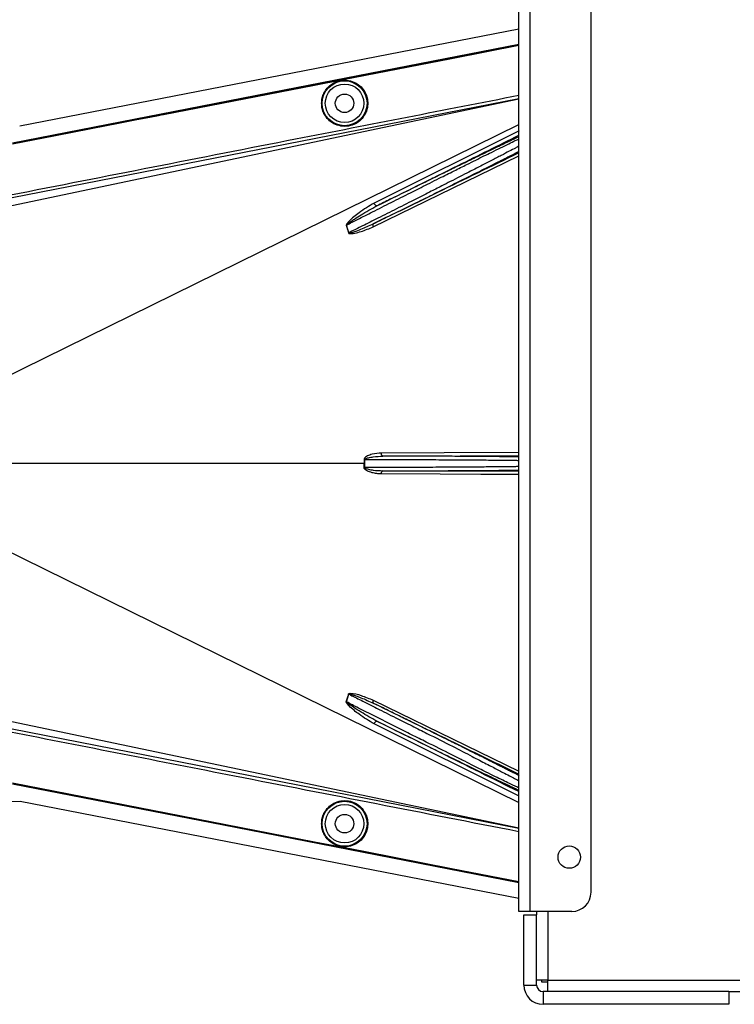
# Model space of a CAD drawing. Header units: inches. Extents: x -3977 to 448, y -4288 to 2176.
# Tile 165 of 206: x -1384 to -1272, y -723 to -569. Entities that reach past the tile are written whole.
import ezdxf

# ---------------------------------------------------------------- set-up
doc = ezdxf.new("R2010")
doc.units = ezdxf.units.IN
doc.header["$MEASUREMENT"] = 0

msp = doc.modelspace()

# ---------------------------------------------------------------- linework, layer by layer
at = {"color": 7, "linetype": 'Continuous', "lineweight": 25}
for p, q in [((-1305.598, -708.422), (-1305.598, -423.422)), ((-1303.798, -708.422), (-1303.798, -423.422)), ((-1294.298, -705.422), (-1294.298, -426.422)), ((-1303.798, -708.422), (-1305.598, -708.422)), ((-1304.798, -719.922), (-1304.798, -708.922)), ((-1304.798, -708.922), (-1302.798, -708.922)), ((-1297.298, -708.422), (-1303.798, -708.422)), ((-1302.798, -708.422), (-1302.798, -708.922)), ((-1302.798, -719.922), (-1302.798, -708.922)), ((-1304.798, -719.922), (-1302.798, -719.922)), ((-1301.048, -719.172), (-1302.798, -719.172)), ((-1302.048, -719.172), (-1302.048, -719.422)), ((-1302.048, -719.422), (-1301.048, -719.422)), ((-1301.048, -720.922), (-1301.048, -719.172)), ((-1301.798, -720.922), (-1301.798, -722.922)), ((-1272.798, -720.922), (-1301.798, -720.922)), ((-1272.798, -720.922), (-1272.798, -722.922)), ((-1272.798, -720.922), (-1271.048, -720.922)), ((-1272.798, -722.922), (-1301.798, -722.922))]:
    msp.add_line(p, q, dxfattribs=at)
at = {"color": 2, "linetype": 'Continuous', "lineweight": 25}
for p, q in [((-1383.54, -585.656), (-1305.598, -570.489)), ((-1329.502, -577.776), (-1329.511, -577.733)), ((-1337.491, -579.331), (-1337.499, -579.288)), ((-1384.77, -598.124), (-1305.598, -581.469)), ((-1305.598, -581.428), (-1384.719, -596.94)), ((-1386.363, -625.241), (-1305.598, -585.46)), ((-1305.529, -586.441), (-1328.195, -597.734)), ((-1328.326, -601.439), (-1305.598, -590.349)), ((-1332.127, -602.378), (-1332.491, -601.173)), ((-1329.74, -638.422), (-1386.797, -638.422)), ((-1329.74, -638.422), (-1329.621, -638.422)), ((-1329.622, -637.791), (-1324.798, -637.786)), ((-1324.798, -639.058), (-1329.622, -639.053)), ((-1386.363, -651.602), (-1305.598, -691.384)), ((-1332.491, -675.671), (-1332.127, -674.466)), ((-1328.326, -675.405), (-1305.598, -686.495)), ((-1384.77, -678.719), (-1305.598, -695.374)), ((-1384.719, -679.904), (-1305.598, -695.416)), ((-1305.529, -690.403), (-1328.195, -679.11)), ((-1385.58, -691.235), (-1383.45, -691.204)), ((-1383.45, -691.205), (-1305.598, -706.355)), ((-1337.491, -697.513), (-1337.499, -697.556)), ((-1329.502, -699.068), (-1329.511, -699.111))]:
    msp.add_line(p, q, dxfattribs=at)
at = {"color": 8, "linetype": 'Continuous', "lineweight": 25}
for p, q in [((-1301.048, -708.422), (-1301.048, -719.172)), ((-1301.048, -719.172), (-1271.048, -719.172))]:
    msp.add_line(p, q, dxfattribs=at)
at = {"color": 2, "linetype": 'Continuous', "lineweight": 25, "flags": 128}
for points in [[(-1384.668, -588.314), (-1340.358, -579.694), (-1305.598, -572.927)], [(-1384.662, -588.345), (-1340.369, -579.727), (-1305.598, -572.958)], [(-1329.511, -577.733), (-1316.103, -575.123), (-1305.598, -573.077)], [(-1305.598, -573.122), (-1318.968, -575.725), (-1329.502, -577.776)], [(-1337.499, -579.288), (-1333.026, -578.417), (-1329.511, -577.733)], [(-1329.502, -577.776), (-1333.976, -578.647), (-1337.491, -579.331)], [(-1384.668, -588.464), (-1377.955, -587.159), (-1372.355, -586.069), (-1367.868, -585.197), (-1365.233, -584.684), (-1363.224, -584.293), (-1361.841, -584.024), (-1361.214, -583.902), (-1361.113, -583.883), (-1361.091, -583.878), (-1361.085, -583.877), (-1361.085, -583.877), (-1361.084, -583.877), (-1361.084, -583.877), (-1361.084, -583.877), (-1361.085, -583.877), (-1361.085, -583.877), (-1361.085, -583.877), (-1361.085, -583.877), (-1361.084, -583.877), (-1361.084, -583.877), (-1337.499, -579.288)], [(-1337.491, -579.331), (-1363.905, -584.471), (-1384.66, -588.508)], [(-1327.747, -598.17), (-1327.794, -598.179), (-1327.849, -598.166), (-1327.909, -598.132), (-1327.973, -598.079), (-1328.036, -598.009), (-1328.096, -597.925), (-1328.15, -597.832), (-1328.195, -597.734)], [(-1328.318, -600.979), (-1328.347, -601.003), (-1328.369, -601.039), (-1328.383, -601.086), (-1328.389, -601.144), (-1328.386, -601.21), (-1328.374, -601.283), (-1328.354, -601.36), (-1328.326, -601.439)], [(-1305.598, -636.685), (-1317.256, -636.74), (-1327.044, -636.787)], [(-1326.805, -637.287), (-1326.852, -637.276), (-1326.896, -637.247), (-1326.938, -637.201), (-1326.974, -637.139), (-1327.003, -637.063), (-1327.026, -636.977), (-1327.04, -636.884), (-1327.044, -636.787)], [(-1329.622, -637.791), (-1329.637, -637.791), (-1329.652, -637.791), (-1329.667, -637.791), (-1329.682, -637.791), (-1329.697, -637.791), (-1329.712, -637.791), (-1329.726, -637.791), (-1329.74, -637.791)], [(-1326.805, -637.287), (-1314.761, -637.229), (-1305.598, -637.186)], [(-1329.74, -639.052), (-1329.726, -639.053), (-1329.712, -639.053), (-1329.697, -639.053), (-1329.682, -639.053), (-1329.667, -639.053), (-1329.652, -639.053), (-1329.637, -639.053), (-1329.622, -639.053)], [(-1327.044, -640.057), (-1327.04, -639.96), (-1327.026, -639.866), (-1327.003, -639.78), (-1326.974, -639.705), (-1326.938, -639.643), (-1326.896, -639.596), (-1326.852, -639.567), (-1326.805, -639.557)], [(-1305.598, -639.658), (-1317.342, -639.602), (-1326.805, -639.557)], [(-1305.598, -640.159), (-1311.536, -640.131), (-1317.878, -640.1), (-1327.044, -640.057)], [(-1328.326, -675.405), (-1328.354, -675.484), (-1328.374, -675.561), (-1328.386, -675.633), (-1328.389, -675.699), (-1328.383, -675.757), (-1328.369, -675.805), (-1328.347, -675.841), (-1328.318, -675.864)], [(-1328.195, -679.11), (-1328.15, -679.012), (-1328.096, -678.918), (-1328.036, -678.835), (-1327.973, -678.764), (-1327.909, -678.711), (-1327.849, -678.677), (-1327.794, -678.665), (-1327.747, -678.674)], [(-1384.668, -688.379), (-1358.253, -693.517), (-1337.499, -697.556)], [(-1305.598, -703.917), (-1349.853, -695.302), (-1384.668, -688.529)], [(-1305.598, -703.885), (-1349.86, -695.269), (-1384.662, -688.499)], [(-1384.66, -688.336), (-1358.245, -693.474), (-1337.491, -697.513)], [(-1337.499, -697.556), (-1333.026, -698.427), (-1329.511, -699.111)], [(-1337.491, -697.513), (-1333.017, -698.383), (-1329.502, -699.068)], [(-1329.511, -699.111), (-1316.103, -701.721), (-1305.598, -703.767)], [(-1329.502, -699.068), (-1316.094, -701.678), (-1305.598, -703.722)]]:
    msp.add_lwpolyline(points, dxfattribs=at)
at = {"color": 2, "linetype": 'Continuous', "lineweight": 25}
for centre, radius in [((-1332.798, -582.142), 3.509), ((-1332.798, -582.142), 3.012), ((-1332.798, -582.142), 1.45), ((-1332.798, -694.701), 3.509), ((-1332.798, -694.701), 3.012), ((-1332.798, -694.701), 1.45)]:
    msp.add_circle(centre, radius, dxfattribs=at)
at = {"color": 7, "linetype": 'Continuous', "lineweight": 25}
msp.add_circle((-1297.698, -699.922), 1.75, dxfattribs=at)
at = {"color": 2, "linetype": 'Continuous', "lineweight": 25}
for centre, radius, start, end in [((-1331.416, -603.832), 2.868, 112.02204, 112.7694), ((-1331.006, -606.168), 3.952, 106.4795, 107.15605), ((-1331.006, -670.676), 3.952, 252.84395, 253.5205), ((-1331.416, -673.012), 2.868, 247.2306, 247.97796)]:
    msp.add_arc(centre, radius, start, end, dxfattribs=at)
at = {"color": 7, "linetype": 'Continuous', "lineweight": 25}
for centre, radius, start, end in [((-1297.298, -705.422), 3, 270, 0), ((-1301.798, -719.922), 3, 180, 270), ((-1301.798, -719.922), 1, 180, 270)]:
    msp.add_arc(centre, radius, start, end, dxfattribs=at)
at = {"color": 2, "linetype": 'Continuous', "lineweight": 25}
for points, knots in [([(-1336.381, -582.142), (-1336.37, -581.924), (-1336.345, -581.449), (-1336.114, -580.701), (-1335.666, -579.915), (-1334.937, -579.19), (-1333.942, -578.665), (-1332.777, -578.472), (-1331.612, -578.665), (-1330.617, -579.19), (-1329.888, -579.915), (-1329.44, -580.701), (-1329.21, -581.449), (-1329.184, -581.924), (-1329.173, -582.142)], [0, 0, 0, 0, 0.0563094, 0.122835, 0.200993, 0.2913236, 0.3924071, 0.5, 0.6075929, 0.7086764, 0.799007, 0.877165, 0.9436906, 1, 1, 1, 1]), ([(-1384.962, -596.448), (-1370.123, -593.531), (-1343.67, -588.33), (-1317.213, -583.158), (-1305.598, -580.887)], [0, 0, 0, 0, 0.56100047, 1, 1, 1, 1]), ([(-1329.173, -582.142), (-1329.184, -582.36), (-1329.21, -582.836), (-1329.44, -583.583), (-1329.888, -584.369), (-1330.617, -585.095), (-1331.612, -585.619), (-1332.777, -585.812), (-1333.942, -585.619), (-1334.937, -585.095), (-1335.666, -584.369), (-1336.114, -583.583), (-1336.345, -582.836), (-1336.37, -582.36), (-1336.381, -582.142)], [0, 0, 0, 0, 0.0563094, 0.122835, 0.200993, 0.2913236, 0.3924071, 0.5, 0.6075929, 0.7086764, 0.799007, 0.877165, 0.9436906, 1, 1, 1, 1]), ([(-1327.747, -598.17), (-1323.516, -596.064), (-1316.133, -592.391), (-1308.749, -588.716), (-1305.598, -587.148)], [0, 0, 0, 0, 0.57316954, 1, 1, 1, 1]), ([(-1305.598, -587.395), (-1305.742, -587.461), (-1305.948, -587.557), (-1306.227, -587.688), (-1306.352, -587.747), (-1306.406, -587.773), (-1306.446, -587.792), (-1306.556, -587.844), (-1306.952, -588.031), (-1307.666, -588.37), (-1308.615, -588.824), (-1309.522, -589.26), (-1310.404, -589.685), (-1311.348, -590.141), (-1312.352, -590.628), (-1313.794, -591.328), (-1315.605, -592.209), (-1317.878, -593.319), (-1320.286, -594.498), (-1322.918, -595.79), (-1325.461, -597.042), (-1327.052, -597.827), (-1327.747, -598.17)], [0, 0, 0, 0, 0.0441158, 0.0631494, 0.0706998, 0.0749225, 0.0762757, 0.0802267, 0.1010313, 0.1668896, 0.225724, 0.270379, 0.3151425, 0.3605531, 0.4066245, 0.4529883, 0.5500771, 0.6312025, 0.7209691, 0.8241315, 0.9232766, 1, 1, 1, 1]), ([(-1332.491, -601.173), (-1331.919, -600.88), (-1330.597, -600.204), (-1328.263, -599.018), (-1325.486, -597.621), (-1322.937, -596.336), (-1320.932, -595.327), (-1319.434, -594.572), (-1317.698, -593.702), (-1315.747, -592.726), (-1313.853, -591.779), (-1312.305, -591.01), (-1311.024, -590.376), (-1309.162, -589.456), (-1307.458, -588.616), (-1306.163, -587.991), (-1305.763, -587.803), (-1305.598, -587.726)], [0, 0, 0, 0, 0.0557971, 0.1290266, 0.2196819, 0.3120848, 0.3631435, 0.4059713, 0.4530245, 0.5290433, 0.5979208, 0.6491742, 0.6988049, 0.7468443, 0.8814757, 0.9510725, 1, 1, 1, 1]), ([(-1305.598, -588.854), (-1305.758, -588.94), (-1306.14, -589.146), (-1307.062, -589.631), (-1308.308, -590.283), (-1309.808, -591.058), (-1311.508, -591.933), (-1313.174, -592.789), (-1314.778, -593.608), (-1316.201, -594.333), (-1317.784, -595.138), (-1319.68, -596.109), (-1322.169, -597.367), (-1325, -598.794), (-1327.783, -600.192), (-1330.146, -601.381), (-1331.517, -602.071), (-1332.127, -602.378)], [0, 0, 0, 0, 0.0482365, 0.1152897, 0.1842348, 0.2563186, 0.3260132, 0.3959118, 0.4455931, 0.4977478, 0.5420368, 0.603285, 0.6817737, 0.776956, 0.8661493, 0.9404978, 1, 1, 1, 1]), ([(-1328.318, -600.979), (-1327.344, -600.501), (-1325.256, -599.475), (-1322.143, -597.94), (-1319.146, -596.458), (-1316.136, -594.965), (-1313.19, -593.499), (-1310.672, -592.239), (-1308.551, -591.172), (-1306.826, -590.299), (-1305.93, -589.838), (-1305.519, -589.627)], [0, 0, 0, 0, 0.1075139, 0.2303747, 0.3399795, 0.4407806, 0.5761129, 0.698189, 0.7797257, 0.8989882, 1, 1, 1, 1]), ([(-1305.598, -589.905), (-1309.828, -591.967), (-1317.404, -595.659), (-1324.975, -599.35), (-1328.318, -600.979)], [0, 0, 0, 0, 0.55846898, 1, 1, 1, 1]), ([(-1328.195, -597.734), (-1328.986, -598.217), (-1330.351, -599.05), (-1331.74, -600.182), (-1332.366, -600.855), (-1332.496, -601.067), (-1332.525, -601.145), (-1332.528, -601.173), (-1332.526, -601.183), (-1332.526, -601.187)], [0, 0, 0, 0, 0.5029861, 0.8674561, 0.9562554, 0.986531, 0.994753, 0.9981691, 1, 1, 1, 1]), ([(-1332.491, -601.173), (-1332.492, -601.171), (-1332.492, -601.166), (-1332.492, -601.157), (-1332.487, -601.139), (-1332.427, -601.055), (-1332.295, -600.955), (-1332.075, -600.784), (-1331.73, -600.544), (-1331.102, -600.125), (-1329.779, -599.277), (-1328.582, -598.625), (-1327.747, -598.17)], [0, 0, 0, 0, 0.0010741, 0.0021709, 0.0045573, 0.0104098, 0.0556879, 0.0929528, 0.1604429, 0.2818086, 0.4986546, 1, 1, 1, 1]), ([(-1332.526, -601.187), (-1332.453, -601.409), (-1332.324, -601.807), (-1332.218, -602.213), (-1332.171, -602.391)], [0, 0, 0, 0, 0.5599586, 1, 1, 1, 1]), ([(-1332.171, -602.391), (-1332.162, -602.413), (-1332.144, -602.456), (-1332.061, -602.498), (-1331.912, -602.513), (-1331.615, -602.505), (-1331.034, -602.402), (-1329.889, -602.11), (-1328.951, -601.707), (-1328.326, -601.439)], [0, 0, 0, 0, 0.0152758, 0.0305323, 0.0634754, 0.1262277, 0.2512207, 0.5011926, 1, 1, 1, 1]), ([(-1332.127, -602.378), (-1332.126, -602.381), (-1332.125, -602.386), (-1332.121, -602.394), (-1332.114, -602.4), (-1332.095, -602.41), (-1332.035, -602.415), (-1331.899, -602.393), (-1331.615, -602.321), (-1331.047, -602.134), (-1329.916, -601.714), (-1328.956, -601.273), (-1328.319, -600.98)], [0, 0, 0, 0, 0.0020234, 0.0039613, 0.0059873, 0.008217, 0.0197297, 0.050125, 0.1118242, 0.2383477, 0.493618, 1, 1, 1, 1]), ([(-1327.044, -636.787), (-1327.536, -636.826), (-1328.274, -636.885), (-1329.11, -637.174), (-1329.49, -637.403), (-1329.694, -637.582), (-1329.725, -637.722), (-1329.74, -637.791)], [0, 0, 0, 0, 0.4983599, 0.7494053, 0.8749278, 0.9384803, 1, 1, 1, 1]), ([(-1329.74, -637.791), (-1329.74, -637.909), (-1329.74, -638.119), (-1329.74, -638.329), (-1329.74, -638.422)], [0, 0, 0, 0, 0.56, 1, 1, 1, 1]), ([(-1329.74, -639.052), (-1329.74, -638.935), (-1329.74, -638.725), (-1329.74, -638.514), (-1329.74, -638.422)], [0, 0, 0, 0, 0.5599984, 1, 1, 1, 1]), ([(-1329.622, -637.791), (-1329.621, -637.782), (-1329.619, -637.763), (-1329.597, -637.727), (-1329.433, -637.594), (-1328.983, -637.5), (-1328.079, -637.329), (-1327.315, -637.304), (-1326.805, -637.287)], [0, 0, 0, 0, 0.0089156, 0.0183587, 0.040761, 0.2203798, 0.4805661, 1, 1, 1, 1]), ([(-1329.621, -638.422), (-1329.621, -638.304), (-1329.621, -638.094), (-1329.622, -637.884), (-1329.622, -637.791)], [0, 0, 0, 0, 0.56, 1, 1, 1, 1]), ([(-1329.622, -639.053), (-1329.622, -638.935), (-1329.621, -638.725), (-1329.621, -638.514), (-1329.621, -638.422)], [0, 0, 0, 0, 0.56, 1, 1, 1, 1]), ([(-1305.598, -637.403), (-1305.741, -637.399), (-1305.964, -637.394), (-1306.286, -637.388), (-1306.445, -637.385), (-1306.509, -637.384), (-1306.541, -637.383), (-1306.686, -637.381), (-1306.967, -637.376), (-1307.408, -637.37), (-1307.879, -637.364), (-1308.405, -637.357), (-1309.109, -637.349), (-1310.062, -637.34), (-1311.209, -637.33), (-1312.398, -637.322), (-1313.81, -637.313), (-1315.407, -637.305), (-1317.274, -637.298), (-1318.94, -637.293), (-1320.774, -637.289), (-1322.717, -637.286), (-1324.818, -637.285), (-1326.186, -637.286), (-1326.805, -637.287)], [0, 0, 0, 0, 0.04734131, 0.07360665, 0.08348504, 0.0876104, 0.08946962, 0.09119321, 0.12315991, 0.15512017, 0.18707511, 0.21902506, 0.25582843, 0.31380284, 0.37826105, 0.4321513, 0.48446259, 0.57052711, 0.63698851, 0.71223897, 0.76632223, 0.84735462, 0.93083918, 1, 1, 1, 1]), ([(-1324.798, -637.786), (-1323.489, -637.793), (-1320.871, -637.808), (-1317.095, -637.83), (-1313.616, -637.853), (-1310.559, -637.875), (-1308.08, -637.898), (-1306.367, -637.917), (-1305.813, -637.929), (-1305.598, -637.934)], [0, 0, 0, 0, 0.1507216, 0.3014433, 0.4521649, 0.6028865, 0.7536082, 0.9043298, 1, 1, 1, 1]), ([(-1327.044, -640.057), (-1327.291, -640.046), (-1327.783, -640.025), (-1328.398, -639.894), (-1328.874, -639.747), (-1329.222, -639.601), (-1329.478, -639.453), (-1329.639, -639.301), (-1329.721, -639.189), (-1329.734, -639.097), (-1329.74, -639.052)], [0, 0, 0, 0, 0.24942577, 0.49814651, 0.63131575, 0.74845402, 0.87381239, 0.91911672, 0.9603769, 1, 1, 1, 1]), ([(-1329.622, -639.053), (-1329.621, -639.062), (-1329.619, -639.081), (-1329.597, -639.117), (-1329.529, -639.174), (-1329.346, -639.251), (-1328.937, -639.364), (-1328.073, -639.507), (-1327.313, -639.537), (-1326.806, -639.557)], [0, 0, 0, 0, 0.0089627, 0.0184522, 0.040975, 0.0975574, 0.2215224, 0.4810232, 1, 1, 1, 1]), ([(-1326.805, -639.557), (-1326.537, -639.557), (-1325.996, -639.558), (-1325.178, -639.558), (-1324.348, -639.558), (-1323.037, -639.557), (-1321.765, -639.556), (-1320.701, -639.554), (-1320.347, -639.554), (-1320.214, -639.553), (-1320.152, -639.553), (-1319.74, -639.552), (-1318.964, -639.551), (-1317.84, -639.547), (-1316.87, -639.544), (-1315.914, -639.54), (-1314.843, -639.536), (-1313.461, -639.528), (-1311.905, -639.519), (-1310.36, -639.507), (-1309.012, -639.494), (-1307.934, -639.481), (-1307.122, -639.47), (-1306.508, -639.46), (-1305.992, -639.451), (-1305.732, -639.444), (-1305.598, -639.441)], [0, 0, 0, 0, 0.03001564, 0.06042478, 0.09122742, 0.12242293, 0.2066014, 0.23349103, 0.24313092, 0.24699936, 0.24869571, 0.25023349, 0.29415132, 0.338059, 0.38195824, 0.41015286, 0.45473984, 0.51571396, 0.58938686, 0.66861484, 0.7459431, 0.81182414, 0.86807166, 0.91436501, 0.95584705, 1, 1, 1, 1]), ([(-1305.598, -638.91), (-1305.813, -638.914), (-1306.367, -638.927), (-1308.08, -638.946), (-1310.559, -638.969), (-1313.616, -638.991), (-1317.095, -639.013), (-1320.871, -639.036), (-1323.489, -639.051), (-1324.798, -639.058)], [0, 0, 0, 0, 0.0956702, 0.2463918, 0.3971135, 0.5478351, 0.6985567, 0.8492784, 1, 1, 1, 1]), ([(-1332.526, -675.657), (-1332.457, -675.445), (-1332.327, -675.048), (-1332.221, -674.642), (-1332.171, -674.453)], [0, 0, 0, 0, 0.5320089, 1, 1, 1, 1]), ([(-1332.171, -674.453), (-1332.168, -674.444), (-1332.162, -674.425), (-1332.136, -674.392), (-1332.051, -674.342), (-1331.386, -674.292), (-1330.111, -674.673), (-1328.953, -675.148), (-1328.326, -675.405)], [0, 0, 0, 0, 0.0062895, 0.0128488, 0.0284102, 0.0757073, 0.4997845, 1, 1, 1, 1]), ([(-1332.127, -674.466), (-1332.126, -674.463), (-1332.125, -674.458), (-1332.121, -674.45), (-1332.114, -674.444), (-1332.103, -674.438), (-1332.086, -674.433), (-1331.964, -674.426), (-1331.766, -674.486), (-1331.428, -674.581), (-1330.925, -674.756), (-1329.861, -675.154), (-1328.957, -675.57), (-1328.318, -675.864)], [0, 0, 0, 0, 0.002002, 0.0039182, 0.0059178, 0.0081145, 0.0132777, 0.0194868, 0.0994036, 0.1644525, 0.2820291, 0.4928409, 1, 1, 1, 1]), ([(-1332.127, -674.466), (-1331.497, -674.783), (-1330.077, -675.497), (-1327.624, -676.731), (-1325.796, -677.65), (-1324.798, -678.152)], [0, 0, 0, 0, 0.26571856, 0.59905503, 1, 1, 1, 1]), ([(-1328.195, -679.11), (-1328.982, -678.63), (-1330.339, -677.802), (-1331.729, -676.672), (-1332.377, -676.021), (-1332.513, -675.798), (-1332.532, -675.716), (-1332.532, -675.68), (-1332.528, -675.664), (-1332.526, -675.657)], [0, 0, 0, 0, 0.4987105, 0.8596241, 0.9547007, 0.9823705, 0.9920695, 0.9961825, 1, 1, 1, 1]), ([(-1327.747, -678.674), (-1328.581, -678.219), (-1329.84, -677.533), (-1331.227, -676.639), (-1331.91, -676.176), (-1332.24, -675.937), (-1332.393, -675.807), (-1332.462, -675.741), (-1332.487, -675.705), (-1332.492, -675.687), (-1332.492, -675.677), (-1332.492, -675.673), (-1332.491, -675.671)], [0, 0, 0, 0, 0.5009066, 0.755241, 0.8820707, 0.9446164, 0.9748532, 0.9894631, 0.9953788, 0.9977943, 0.9989073, 1, 1, 1, 1]), ([(-1324.798, -679.57), (-1325.889, -679.021), (-1327.853, -678.032), (-1330.426, -676.727), (-1331.871, -675.988), (-1332.491, -675.671)], [0, 0, 0, 0, 0.415954, 0.7493023, 1, 1, 1, 1]), ([(-1305.519, -687.217), (-1305.758, -687.094), (-1306.101, -686.917), (-1306.569, -686.678), (-1306.789, -686.566), (-1306.895, -686.512), (-1306.954, -686.482), (-1307.223, -686.345), (-1307.681, -686.113), (-1308.301, -685.799), (-1308.711, -685.592), (-1308.926, -685.484), (-1309, -685.446), (-1309.029, -685.431), (-1309.366, -685.262), (-1310.192, -684.846), (-1311.534, -684.173), (-1313.081, -683.4), (-1314.799, -682.544), (-1316.616, -681.641), (-1318.573, -680.67), (-1320.361, -679.784), (-1322.292, -678.83), (-1324.317, -677.832), (-1326.389, -676.812), (-1327.73, -676.153), (-1328.318, -675.864)], [0, 0, 0, 0, 0.0612189, 0.0880704, 0.1005426, 0.1065388, 0.1094768, 0.1123746, 0.159691, 0.195523, 0.2196359, 0.2272587, 0.2299562, 0.2314913, 0.2319099, 0.2834138, 0.3575026, 0.4213474, 0.4874233, 0.5724059, 0.6379681, 0.7128717, 0.7733539, 0.8517162, 0.9349551, 1, 1, 1, 1]), ([(-1328.318, -675.864), (-1324.063, -677.938), (-1316.492, -681.629), (-1308.916, -685.322), (-1305.598, -686.939)], [0, 0, 0, 0, 0.5619485, 1, 1, 1, 1]), ([(-1324.798, -678.152), (-1323.95, -678.578), (-1322.313, -679.401), (-1319.309, -680.897), (-1316.095, -682.513), (-1313.018, -684.111), (-1311.009, -685.171), (-1309.71, -685.836), (-1308.846, -686.28), (-1307.574, -686.934), (-1306.319, -687.585), (-1305.788, -687.878), (-1305.598, -687.983)], [0, 0, 0, 0, 0.1017255, 0.1964396, 0.3646609, 0.5050091, 0.6175958, 0.6698671, 0.7212359, 0.7717327, 0.9180818, 1, 1, 1, 1]), ([(-1327.747, -678.674), (-1326.398, -679.339), (-1323.7, -680.67), (-1319.667, -682.65), (-1315.809, -684.536), (-1312.196, -686.293), (-1309.054, -687.811), (-1306.715, -688.93), (-1305.918, -689.298), (-1305.598, -689.446)], [0, 0, 0, 0, 0.1470691, 0.2942244, 0.4413249, 0.5884811, 0.7425096, 0.8965522, 1, 1, 1, 1]), ([(-1305.598, -689.696), (-1309.656, -687.676), (-1317.04, -684.002), (-1324.422, -680.328), (-1327.747, -678.674)], [0, 0, 0, 0, 0.5496523, 1, 1, 1, 1]), ([(-1305.598, -689.108), (-1305.791, -689.016), (-1306.326, -688.763), (-1308.034, -687.936), (-1310.018, -686.972), (-1311.744, -686.107), (-1312.989, -685.473), (-1314.438, -684.739), (-1316.744, -683.578), (-1319.411, -682.254), (-1322.37, -680.789), (-1323.971, -679.986), (-1324.798, -679.57)], [0, 0, 0, 0, 0.0828469, 0.2288803, 0.3818909, 0.4370696, 0.498517, 0.5662656, 0.6403395, 0.8073374, 0.9004804, 1, 1, 1, 1]), ([(-1305.598, -695.956), (-1320.393, -693.064), (-1346.851, -687.892), (-1373.303, -682.689), (-1384.962, -680.395)], [0, 0, 0, 0, 0.5592139, 1, 1, 1, 1]), ([(-1336.381, -694.701), (-1336.37, -694.483), (-1336.345, -694.008), (-1336.114, -693.26), (-1335.666, -692.474), (-1334.937, -691.749), (-1333.942, -691.224), (-1332.777, -691.031), (-1331.612, -691.224), (-1330.617, -691.749), (-1329.888, -692.474), (-1329.44, -693.26), (-1329.21, -694.008), (-1329.184, -694.483), (-1329.173, -694.701)], [0, 0, 0, 0, 0.05630938, 0.12283496, 0.200993, 0.29132358, 0.3924071, 0.5, 0.6075929, 0.70867642, 0.799007, 0.87716504, 0.94369062, 1, 1, 1, 1]), ([(-1329.173, -694.701), (-1329.184, -694.919), (-1329.21, -695.395), (-1329.44, -696.142), (-1329.888, -696.928), (-1330.617, -697.654), (-1331.612, -698.178), (-1332.777, -698.371), (-1333.942, -698.178), (-1334.937, -697.654), (-1335.666, -696.928), (-1336.114, -696.142), (-1336.345, -695.395), (-1336.37, -694.919), (-1336.381, -694.701)], [0, 0, 0, 0, 0.0563094, 0.122835, 0.200993, 0.2913236, 0.3924071, 0.5, 0.6075929, 0.7086764, 0.799007, 0.877165, 0.9436906, 1, 1, 1, 1])]:
    msp.add_open_spline(points, degree=3, knots=knots, dxfattribs=at)

doc.saveas('drawing.dxf')
